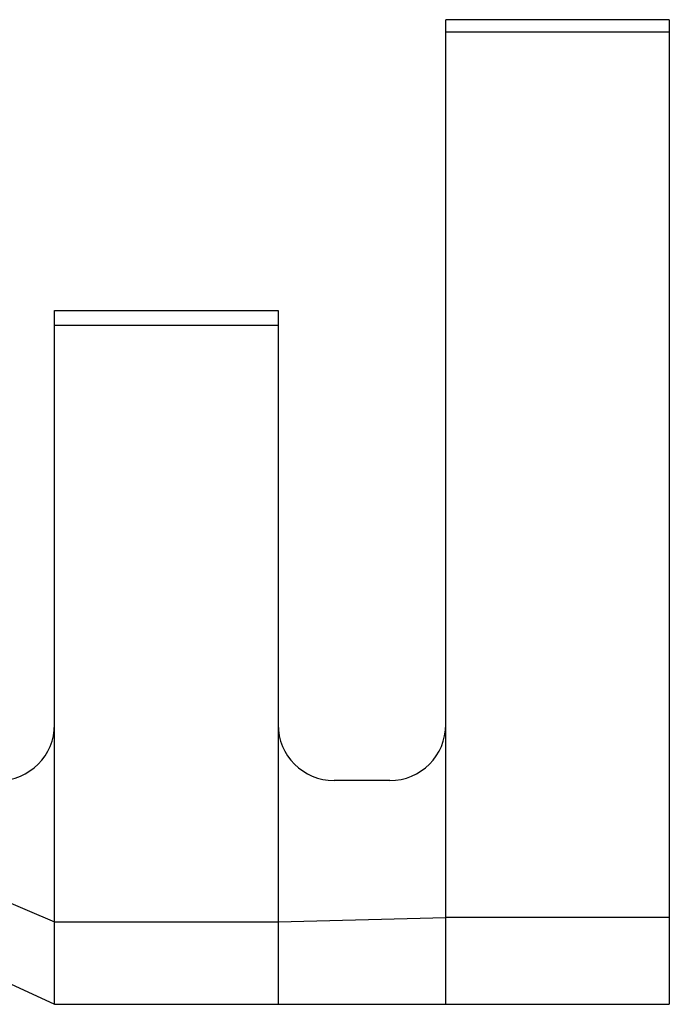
# Model space of a CAD drawing. Extents: x 0 to 420, y 0 to 297.
# Tile 9 of 10: x 273 to 288, y 86 to 108. Entities that reach past the tile are written whole.
import ezdxf

# ---------------------------------------------------------------- set-up
doc = ezdxf.new("R2010")
doc.units = 0
doc.header["$LTSCALE"] = 23.1
doc.layers.get('0').update_dxf_attribs({"linetype": 'CONTINUOUS'})

msp = doc.modelspace()

# ---------------------------------------------------------------- linework, layer by layer
at = {"color": 7, "linetype": 'CONTINUOUS'}
for p, q in [((287.5, 108.312), (282.5, 108.312)), ((282.5, 86.312), (282.5, 108.312)), ((287.5, 108.312), (287.5, 86.312)), ((287.5, 108.031), (282.5, 108.031)), ((273.75, 101.812), (278.75, 101.812)), ((273.75, 86.312), (273.75, 101.812)), ((278.75, 101.812), (278.75, 86.312)), ((273.75, 101.485), (278.75, 101.485)), ((281.25, 91.312), (280, 91.312)), ((267.25, 90.918), (273.75, 88.157)), ((267.25, 89.312), (273.75, 86.312)), ((278.75, 88.157), (282.5, 88.25)), ((287.5, 88.25), (282.5, 88.25)), ((273.75, 88.157), (278.75, 88.157)), ((273.75, 86.312), (287.5, 86.312))]:
    msp.add_line(p, q, dxfattribs=at)
for centre, start, end in [((272.5, 92.562), 270, 360), ((280, 92.562), 180, 270), ((281.25, 92.562), 270, 360)]:
    msp.add_arc(centre, 1.25, start, end, dxfattribs=at)

doc.saveas('drawing.dxf')
